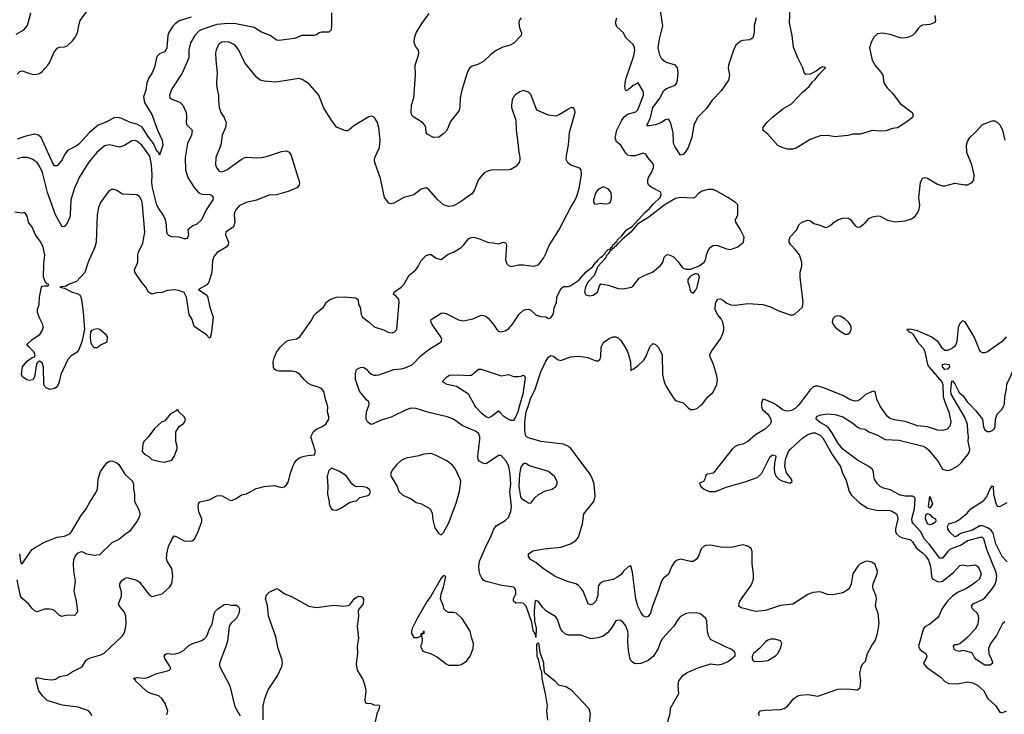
# Model space of a CAD drawing. Header units: inches. Extents: x 2134017 to 2292458, y 756222 to 916513.
# Tile 76 of 256: x 2147690 to 2155586, y 837522 to 843096. Entities that reach past the tile are written whole.
import ezdxf

# ---------------------------------------------------------------- set-up
doc = ezdxf.new("R2010")
doc.units = ezdxf.units.IN
doc.header["$MEASUREMENT"] = 0
for name, color, linetype in [('C1843', 7, 'Continuous'), ('C1844', 7, 'Continuous'), ('C1853', 7, 'Continuous'), ('C1854', 7, 'Continuous')]:
    doc.layers.add(name, color=color, linetype=linetype)

msp = doc.modelspace()

# ---------------------------------------------------------------- linework, layer by layer
at = {"layer": 'C1843', "color": 5, "elevation": 480}
msp.add_lwpolyline([(2148950, 839966), (2148943.6, 839956.4), (2148898, 839930), (2148850, 839875.3), (2148830, 839868.7), (2148770, 839815.3), (2148717.5, 839742.5), (2148686, 839710), (2148678.8, 839690), (2148671.1, 839631.1), (2148691.3, 839610), (2148727.1, 839587.1), (2148750, 839566), (2148814, 839550), (2148850, 839546.8), (2148910, 839562.8), (2148929.2, 839590), (2148953.6, 839653.6), (2148954, 839670), (2148942, 839710), (2148941.2, 839790), (2148969.5, 839830.5), (2149004.7, 839855.3), (2149015.3, 839870), (2149019, 839890), (2149008.7, 839910), (2148966, 839950), (2148962, 839962)], close=True, dxfattribs=at)
at = {"layer": 'C1843', "color": 5}
for points, elevation in [([(2148267.3, 837510), (2148260.9, 837530), (2148241.2, 837550), (2148158.5, 837578.5), (2148030, 837595.8), (2147910, 837633.3), (2147872.4, 837670), (2147844.7, 837710), (2147820.9, 837790), (2147819, 837810), (2147830, 837816.3), (2147844.5, 837815.5), (2147890, 837803.8), (2147950, 837798), (2147976.6, 837803.4), (2148010, 837824.9), (2148070, 837835.5), (2148110, 837862.4), (2148181.6, 837898.4), (2148194.3, 837910), (2148224.2, 837955.8), (2148246.5, 837973.5), (2148340.8, 837999.2), (2148367.2, 838012.8), (2148512.7, 838150), (2148527.7, 838172.3), (2148539.5, 838210), (2148543.7, 838250), (2148540.7, 838310), (2148530, 838342.7), (2148489.8, 838389.8), (2148482.4, 838410), (2148506.9, 838470), (2148505.4, 838505.4), (2148492.7, 838550), (2148493.2, 838570), (2148510, 838596), (2148528.7, 838610), (2148550, 838621), (2148630, 838598.8), (2148650, 838582.8), (2148730, 838478.8), (2148750, 838467.7), (2148831.3, 838488.7), (2148895.2, 838544.8), (2148910, 838571.3), (2148917.7, 838630), (2148911.2, 838691.2), (2148872.7, 838750), (2148867, 838770), (2148869.4, 838810), (2148883.6, 838870), (2148910, 838926), (2148930, 838953.4), (2148950, 838947.7), (2149010, 838914.9), (2149030, 838910.4), (2149070, 838913.4), (2149091.2, 838928.8), (2149121.6, 838990), (2149149.4, 839070), (2149149.4, 839090), (2149127.9, 839147.9), (2149120.7, 839190), (2149122.9, 839210), (2149133.8, 839226.2), (2149210, 839244.4), (2149270, 839275.5), (2149290, 839278), (2149314.2, 839274.2), (2149370, 839242), (2149390, 839239.1), (2149427.3, 839252.7), (2149470, 839282.8), (2149510, 839290.8), (2149586.3, 839333.7), (2149610, 839340.5), (2149650, 839350.6), (2149730, 839357.3), (2149790, 839342), (2149810, 839347.7), (2149830, 839364), (2149847, 839390), (2149859.6, 839450), (2149879.5, 839510), (2149890, 839536), (2149910, 839562.8), (2149930, 839579.1), (2149970, 839594), (2150000, 839597.7)], 460), ([(2147689.6, 838810), (2147696, 838750), (2147699, 838739), (2147710, 838729.3), (2147770, 838819.5), (2147790, 838844.5), (2147810, 838858.4), (2147890, 838904.5), (2147990, 838942.9), (2148048.2, 838951.8), (2148090.8, 838970), (2148108.1, 838991.9), (2148178.4, 839110), (2148223, 839170), (2148255.5, 839230), (2148300.9, 839299.1), (2148313, 839330), (2148319.1, 839410), (2148337.3, 839470), (2148390, 839539), (2148410, 839554), (2148430, 839555.3), (2148470, 839539), (2148486.3, 839526.3), (2148533.2, 839450), (2148593.4, 839393.4), (2148602.7, 839370), (2148602, 839330), (2148612, 839290), (2148612, 839230), (2148644.7, 839164.8), (2148653.7, 839130), (2148649.7, 839110), (2148628.4, 839070), (2148570.8, 838989.2), (2148530, 838962.6), (2148490, 838927.6), (2148430, 838898.3), (2148330, 838803), (2148290, 838797.1), (2148228.6, 838808.6), (2148190, 838824.9), (2148175.5, 838824.5), (2148150, 838814), (2148131.5, 838788.5), (2148120.5, 838759.5), (2148118, 838730), (2148120.4, 838670), (2148134.7, 838590), (2148123.6, 838510), (2148143.7, 838430), (2148153.2, 838350), (2148145.2, 838330), (2148130, 838314.8), (2148070, 838319.1), (2148028.1, 838308.1), (2148010, 838316), (2147973, 838353), (2147950, 838364), (2147930, 838367.3), (2147890, 838366), (2147830, 838344.7), (2147814, 838350), (2147790, 838372), (2147761, 838410), (2147710, 838450.7), (2147695.5, 838470), (2147670, 838602)], 480), ([(2149642, 837478), (2149641.5, 837590), (2149654.6, 837650), (2149681.3, 837718.7), (2149757.7, 837830), (2149792.7, 837907.3), (2149797.2, 837930), (2149796.1, 837956.1), (2149763.5, 838050), (2149743.9, 838143.9), (2149685.7, 838310), (2149676.4, 838396.4), (2149660.9, 838450), (2149670, 838478), (2149690, 838502), (2149751.1, 838531.1), (2149770, 838522), (2149810.6, 838490.6), (2149870, 838468.7), (2150000, 838394.2)], 440), ([(2148870, 837518), (2148878, 837550), (2148856.2, 837610), (2148829.5, 837650), (2148806.6, 837670), (2148750, 837686.1), (2148710, 837705.4), (2148618.7, 837790), (2148617.4, 837797.4), (2148604, 837810), (2148630, 837817), (2148690, 837812), (2148710, 837814.9), (2148790, 837850.3), (2148875.3, 837870), (2148890, 837877.3), (2148902.7, 837890), (2148895.1, 837910), (2148855.1, 837970), (2148849.4, 837990), (2148856.5, 838003.5), (2148870, 838010.4), (2148930, 838004.6), (2148970, 838016.5), (2149004.8, 838035.2), (2149046.3, 838073.7), (2149070, 838088.2), (2149150, 838115.5), (2149170, 838127.7), (2149191.8, 838150), (2149212.2, 838207.8), (2149234.8, 838245.2), (2149250, 838331.3), (2149259.3, 838350), (2149279, 838370), (2149330, 838404), (2149350, 838407.3), (2149390, 838399.3), (2149430, 838398), (2149444.9, 838384.9), (2149452.7, 838370), (2149448.7, 838330), (2149430, 838294.5), (2149383.8, 838250), (2149370.4, 838230), (2149356.1, 838110), (2149341.7, 838058.3), (2149304.6, 837970), (2149293, 837930), (2149293.4, 837910), (2149376.5, 837750), (2149412.2, 837592.2), (2149432.1, 837552.1), (2149459.1, 837510)], 440)]:
    msp.add_lwpolyline(points, dxfattribs=dict(at, elevation=elevation))
at = {"layer": 'C1844', "color": 5}
for points, elevation in [([(2147660.4, 842979.6), (2147724.4, 843015.6), (2147751.3, 843048.7), (2147780.4, 843150)], 440), ([(2147670, 842659.3), (2147690, 842681.3), (2147710, 842685.7), (2147770, 842663.6), (2147803.8, 842656.2), (2147830, 842657.4), (2147850, 842664.2), (2147870, 842679.5), (2147916.3, 842730), (2147929.8, 842750.2), (2147965.1, 842830), (2147990, 842868), (2148010, 842875.5), (2148050, 842877.1), (2148070, 842886), (2148113.8, 842926.2), (2148131.5, 842950), (2148153.6, 842990), (2148163.1, 843050), (2148175.6, 843090), (2148233.7, 843170)], 420), ([(2149064.6, 843115.4), (2148970, 843086.6), (2148936.3, 843063.7), (2148917.1, 843042.9), (2148885.7, 842994.3), (2148877, 842970), (2148869.3, 842870), (2148862.4, 842850), (2148850, 842838.8), (2148810, 842821.7), (2148790, 842800.9), (2148770, 842715.1), (2148751.1, 842668.9), (2148725.3, 842630), (2148710.3, 842590), (2148700.9, 842530), (2148683.2, 842476.8), (2148690.2, 842430), (2148752.9, 842330), (2148794.7, 842210), (2148831.9, 842130), (2148837.1, 842090), (2148810.9, 842009.1), (2148806.3, 842026.3), (2148790, 842041.1), (2148761.8, 842101.8), (2148724.7, 842150), (2148672.2, 842232.2), (2148633.7, 842253.7), (2148570, 842274.2), (2148510, 842303), (2148490, 842309), (2148450, 842310.7), (2148390, 842276.1), (2148318.9, 842250), (2148250, 842190.9), (2148170, 842103.1), (2148150, 842087.4), (2148073.7, 842046.3), (2148050, 842011.8), (2148031.5, 841970), (2147990, 841923.6), (2147970, 841924.2), (2147950, 841955.1), (2147862.3, 842150), (2147841, 842170), (2147810, 842176.7), (2147730, 842158.5), (2147670, 842137.1)], 420), ([(2150000, 842968.5), (2149950, 842969.4), (2149910, 842949.5), (2149890, 842944.5), (2149770, 842929.8), (2149750, 842932.6), (2149699.3, 842970), (2149630, 842996.4), (2149570, 843033.5), (2149423.5, 843063.5), (2149365.5, 843065.5), (2149270, 843057.8), (2149159, 843021), (2149130, 843005.8), (2149094.7, 842970), (2149060.3, 842910), (2149045.5, 842854.5), (2149045.3, 842790), (2149039.5, 842770), (2148992.4, 842667.6), (2148910, 842540.9), (2148890.3, 842490), (2148894.9, 842470), (2148910, 842457.6), (2148973.9, 842433.9), (2148998.7, 842410), (2149025.3, 842350), (2149028.7, 842310), (2149024.2, 842270), (2149030, 842251), (2149072.4, 842210), (2149066.7, 842170), (2149036.7, 842103.3), (2149017.3, 841990), (2149020.2, 841890), (2149037.8, 841830), (2149088.4, 841748.4), (2149126.7, 841706.7), (2149150, 841696.5), (2149213.8, 841693.8), (2149228.2, 841688.2), (2149242.3, 841670), (2149239.7, 841650), (2149186.7, 841570), (2149149.3, 841490.7), (2149110, 841456.2), (2149078.4, 841441.6), (2149037.3, 841410), (2149042.6, 841370), (2149038.7, 841350), (2149030, 841340.5), (2149021.4, 841338.6), (2149010, 841337.3), (2148968.7, 841350), (2148910, 841352.3), (2148890, 841360.4), (2148875.8, 841375.8), (2148869.1, 841390), (2148866, 841450), (2148858.6, 841490), (2148841.5, 841530), (2148802.6, 841582.6), (2148790, 841607.3), (2148754.6, 841745.4), (2148749.9, 841790), (2148752.3, 841850), (2148748.2, 841930), (2148737.2, 841990), (2148729.4, 842010), (2148670, 842089.8), (2148630, 842122), (2148610, 842126.2), (2148590, 842123.1), (2148530, 842086), (2148490, 842072.3), (2148410, 842092.1), (2148370, 842084), (2148307.6, 842030), (2148241.3, 841950), (2148167.2, 841830), (2148130, 841742.7), (2148099.3, 841650), (2148095.4, 841530), (2148091.2, 841510), (2148070, 841463.7), (2148050, 841437.2), (2148030, 841433.2), (2147976.1, 841530), (2147913.2, 841710), (2147872.7, 841870), (2147850, 841920.4), (2147830, 841948.6), (2147790, 841977.3), (2147750.7, 841990.7), (2147710, 841989.8), (2147670, 841979.2)], 440), ([(2150000, 842585.8), (2149990, 842594.3), (2149955.7, 842615.7), (2149930, 842622.6), (2149744.7, 842595.3), (2149650, 842602.4), (2149619, 842610), (2149590, 842635.1), (2149494.3, 842750), (2149448.4, 842850), (2149417.4, 842890), (2149370, 842915.1), (2149330, 842919.2), (2149310, 842914.8), (2149294.3, 842905.7), (2149281.1, 842890), (2149264.6, 842850), (2149261.1, 842830), (2149262.6, 842770), (2149274.9, 842670), (2149268.8, 842590), (2149272.2, 842550), (2149285.5, 842490), (2149284.4, 842450), (2149290.4, 842390), (2149302, 842350), (2149330.2, 842310.2), (2149338.9, 842290), (2149344.6, 842270), (2149344.2, 842250), (2149340.3, 842230), (2149314.6, 842170), (2149302.6, 842090), (2149262.4, 841990), (2149259.5, 841930), (2149270, 841904), (2149290, 841879.5), (2149310, 841874.9), (2149350, 841891.8), (2149465.2, 841974.8), (2149490, 841987.4), (2149510, 841992.9), (2149590, 841987.6), (2149630, 841990.2), (2149670, 841998.3), (2149790, 842037.6), (2149830, 842043), (2149852.3, 842032.3), (2149866.7, 842006.7), (2149932.7, 841790), (2149930, 841768.7), (2149912.5, 841747.5), (2149842.6, 841717.4), (2149750, 841691.1), (2149690, 841688.4), (2149590, 841646.6), (2149506, 841630), (2149450, 841601.6), (2149423.7, 841570), (2149413.7, 841550), (2149410.3, 841530), (2149416.5, 841470), (2149405.7, 841434.3), (2149342, 841390), (2149341.6, 841370), (2149364.2, 841310), (2149361.3, 841290), (2149344.9, 841270), (2149273.5, 841226.5), (2149250, 841199.5), (2149236.7, 841163.3), (2149231.2, 841070), (2149206, 840990), (2149190, 840968.6), (2149124, 840930), (2149183.8, 840890), (2149194.8, 840874.8), (2149215.5, 840790), (2149242, 840710), (2149226.8, 840573.2), (2149218, 840542), (2149210, 840542), (2149187.5, 840567.5), (2149090, 840635.3), (2149072.3, 840690), (2149048.2, 840730), (2149028.3, 840870), (2149010, 840906), (2148963.3, 840923.3), (2148930, 840928.3), (2148876.5, 840923.5), (2148830, 840907), (2148790, 840903.7), (2148750, 840894), (2148722, 840910), (2148701.2, 840950), (2148668.3, 840988.3), (2148614.5, 841070), (2148612, 841090), (2148637.6, 841150), (2148638.5, 841210), (2148643.5, 841230), (2148677.3, 841302.7), (2148693.6, 841390), (2148676.1, 841610), (2148670, 841641.2), (2148650, 841678), (2148630, 841689.4), (2148515.6, 841695.6), (2148470, 841725.2), (2148450, 841733.2), (2148427.5, 841732.5), (2148401.6, 841718.4), (2148339.3, 841630), (2148322, 841590), (2148312, 841530), (2148303.6, 841310), (2148291.7, 841270), (2148238, 841150), (2148212, 841068), (2148144.8, 840995.2), (2148080.4, 840970), (2148062, 840958), (2148012, 840950), (2148050, 840940.5), (2148110, 840908.7), (2148150, 840898.7), (2148170, 840888.2), (2148177, 840877), (2148185.3, 840850), (2148198.6, 840750), (2148208.8, 840610), (2148188, 840512), (2148164.6, 840450), (2148151, 840429), (2148101.8, 840398.2), (2148074.9, 840370), (2148019.6, 840250), (2148006.7, 840190), (2147990.3, 840149.7), (2147970, 840137), (2147930.5, 840129.5), (2147902, 840142), (2147891.9, 840151.9), (2147884.5, 840170), (2147881.6, 840310), (2147870, 840341.2), (2147850, 840357.2), (2147833.7, 840346.3), (2147825.8, 840334.2), (2147807.7, 840230), (2147794.4, 840205.6), (2147770, 840199.5), (2147746.2, 840206.2), (2147713.2, 840230), (2147704.5, 840250), (2147712.7, 840310), (2147750, 840354.8), (2147790, 840386), (2147808.4, 840391.6), (2147813.6, 840406.4), (2147804, 840430), (2147762, 840470), (2147748, 840490), (2147789.3, 840530), (2147851.4, 840568.6), (2147876.2, 840610), (2147878.4, 840630), (2147874.5, 840650), (2147845.1, 840710), (2147831.8, 840750), (2147833.6, 840770), (2147847.4, 840810), (2147849, 840870), (2147865.1, 840950), (2147870, 840957.1), (2147890, 840961.6), (2147919.3, 840960.7), (2147924, 840970), (2147913.9, 840973.9), (2147895.2, 840995.2), (2147879.8, 841030), (2147882.3, 841137.7), (2147890.7, 841210), (2147879.2, 841270), (2147859.7, 841310), (2147818, 841370), (2147791, 841431), (2147759.3, 841470), (2147750, 841518), (2147730, 841548), (2147710, 841544), (2147650, 841552.3)], 460), ([(2150000, 840180.5), (2149970, 840207.6), (2149936.9, 840250), (2149910, 840266.9), (2149870, 840274.8), (2149770, 840274.7), (2149742.6, 840282.6), (2149731.5, 840291.5), (2149726.2, 840306.2), (2149722.6, 840350), (2149730, 840382.8), (2149750, 840427.7), (2149782, 840470), (2149830, 840516.4), (2149850, 840524.9), (2149910, 840534.4), (2149937, 840550), (2150000, 840641.4)], 460)]:
    msp.add_lwpolyline(points, dxfattribs=dict(at, elevation=elevation))
at = {"layer": 'C1844', "color": 5, "elevation": 460}
msp.add_lwpolyline([(2148290, 840464), (2148270, 840482), (2148261.2, 840510), (2148257.2, 840550), (2148261.2, 840590), (2148270, 840604.7), (2148286.8, 840613.2), (2148310, 840617.3), (2148332.8, 840612.8), (2148374.4, 840574.4), (2148391.3, 840550), (2148390, 840508), (2148336.9, 840483.1), (2148310, 840464)], close=True, dxfattribs=at)
at = {"layer": 'C1853', "color": 5}
for points, elevation in [([(2150000, 839597.7), (2150055.3, 839604.7), (2150062, 839630), (2150025.2, 839750), (2150047.3, 839792.7), (2150069.6, 839810.4), (2150111.4, 839828.6), (2150144, 839850), (2150169, 839890), (2150169.2, 839910), (2150159.5, 839950), (2150162.2, 839990), (2150158.9, 840000)], 460), ([(2152866.7, 837393.3), (2152906, 837530), (2152909.4, 837570.6), (2152977.2, 837690), (2152969.4, 837750), (2152977.2, 837790), (2153007.5, 837832.5), (2153042.7, 837857.3), (2153130, 837895.5), (2153230, 837928), (2153290, 837920.4), (2153330, 837926.4), (2153374, 837950), (2153428.4, 837991.6), (2153428.7, 838010), (2153423.1, 838023.1), (2153402, 838042), (2153350, 838062.7), (2153230, 838124), (2153213.6, 838153.6), (2153204.8, 838184.8), (2153199.3, 838270), (2153192.7, 838290), (2153150, 838329.2), (2153115.5, 838335.5), (2153050, 838335.1), (2153030, 838329.3), (2152990, 838306.6), (2152970, 838286), (2152937.1, 838230), (2152846, 838130), (2152830, 838103.7), (2152810.1, 838049.9), (2152771.6, 837988.4), (2152730, 837954), (2152670, 837929.7), (2152630, 837928.5), (2152614, 837934), (2152593.3, 837950), (2152584.8, 837964.8), (2152571.3, 838031.3), (2152565.7, 838110), (2152569.8, 838169.8), (2152566.5, 838186.5), (2152550, 838231.8), (2152530, 838258.4), (2152510, 838274), (2152490, 838278.4), (2152470, 838272), (2152432.9, 838210), (2152404.5, 838175.5), (2152369.4, 838150.6), (2152330, 838134.8), (2152270, 838128.5), (2152190, 838157.3), (2152090, 838157.7), (2152066.6, 838166.6), (2152040.4, 838190), (2152027.6, 838210), (2152002.2, 838282.3), (2151990, 838303.7), (2151910, 838351.8), (2151881.5, 838381.5), (2151850, 838426.6), (2151830, 838436), (2151824.9, 838430), (2151817.4, 838390), (2151815.3, 838344.7), (2151817.7, 838270), (2151832.6, 838212.6), (2151830, 838139), (2151825.8, 838165.8), (2151818.7, 838178.7), (2151810, 838183), (2151798.3, 838258.3), (2151751.4, 838391.4), (2151730, 838411.1), (2151710, 838416), (2151670, 838415.1), (2151649.8, 838429.8), (2151649.7, 838450.3), (2151669.6, 838490), (2151669.7, 838510), (2151663, 838530), (2151650, 838542), (2151555.6, 838555.6), (2151430, 838589.2), (2151410, 838599.6), (2151395.5, 838615.5), (2151382.2, 838642.2), (2151374.2, 838674.2), (2151372.1, 838710), (2151378.3, 838750), (2151435.6, 838884.4), (2151463.5, 838936.5), (2151491.6, 839008.4), (2151510, 839033.7), (2151582, 839078), (2151610, 839100.7), (2151629.9, 839150.1), (2151633.1, 839190), (2151620.4, 839310), (2151627.4, 839370), (2151623.8, 839450), (2151613, 839513), (2151590, 839553), (2151550, 839599.3), (2151530, 839598.4), (2151430, 839531.5), (2151410, 839533.6), (2151374.7, 839554.7), (2151367.3, 839567.3), (2151364.9, 839590), (2151380.1, 839730), (2151380.7, 839750), (2151372.9, 839772.9), (2151350, 839790.5), (2151239.6, 839839.6), (2151168, 839890), (2151118, 839910), (2150970, 839944), (2150870, 839977.3), (2150830, 839979.8), (2150790, 839965.8), (2150670, 839905.3), (2150595.8, 839884.2), (2150510, 839847.8), (2150502, 839850), (2150479.3, 839870), (2150469.6, 839890), (2150467.6, 839910), (2150472.3, 839950), (2150489.7, 840000)], 440), ([(2151698.8, 840000), (2151684.3, 839950), (2151670, 839912.1), (2151650, 839880.5), (2151630, 839878.9), (2151595.6, 839895.6), (2151571.3, 839911.3), (2151544.2, 839944.2), (2151530, 839954), (2151470, 839909.7), (2151450, 839902.4), (2151430, 839909.6), (2151400.9, 839930), (2151347.2, 839987.2), (2151340.1, 840000)], 420), ([(2153623.6, 837510), (2153615.1, 837530), (2153628.7, 837550), (2153664.1, 837555.9), (2153790, 837561.6), (2153820.9, 837570), (2153849.6, 837590), (2153899.3, 837650), (2153930, 837670.5), (2153950, 837677.1), (2154010, 837681.6), (2154090, 837668), (2154250, 837724.9), (2154330, 837728), (2154402, 837718), (2154410, 837718.8), (2154430, 837738), (2154435.6, 837790), (2154427.3, 837850), (2154438, 837902), (2154450, 837926), (2154472.7, 837950), (2154488, 838010), (2154524.2, 838075.8), (2154550, 838111), (2154569.6, 838170), (2154583.1, 838250), (2154575.1, 838330), (2154553.7, 838390), (2154561.3, 838450), (2154559.7, 838470), (2154534.7, 838530), (2154531.3, 838550), (2154534.7, 838570), (2154567.3, 838650), (2154569.5, 838670), (2154550, 838725.2), (2154523.3, 838743.3), (2154490, 838751.1), (2154470, 838749.6), (2154430.7, 838730), (2154410.7, 838710), (2154370.8, 838650), (2154357.3, 838570), (2154342.8, 838530), (2154290, 838497), (2154210, 838480.5), (2154170, 838484.7), (2154110, 838505.1), (2154050, 838499.8), (2154010, 838483.5), (2153890, 838405.7), (2153790, 838394.2), (2153670, 838355), (2153590, 838346), (2153476.6, 838376.6), (2153458, 838390), (2153457.5, 838397.5), (2153465.1, 838430), (2153549.7, 838550), (2153561.7, 838570), (2153573.9, 838606.1), (2153574.5, 838650), (2153563.1, 838730), (2153565.1, 838825.1), (2153558, 838850), (2153530, 838872), (2153490, 838880.9), (2153410, 838863.6), (2153350, 838861.6), (2153310, 838864.7), (2153230, 838880.5), (2153190, 838876.9), (2153170, 838867.3), (2153154.4, 838850), (2153134.6, 838790), (2153121.3, 838770), (2153104.4, 838755.6), (2153090, 838749.7), (2153070, 838749.8), (2152990, 838766.4), (2152961.8, 838758.1), (2152939.2, 838740.8), (2152919.6, 838710), (2152893.2, 838646.8), (2152850, 838612.6), (2152835.8, 838590), (2152810.2, 838510), (2152763.6, 838390), (2152750, 838333.2), (2152730, 838307.6), (2152710, 838301.6), (2152690, 838313.6), (2152670, 838342.4), (2152646.4, 838390), (2152631.9, 838450), (2152603.7, 838663.7), (2152590, 838712.7), (2152570, 838707), (2152532.4, 838670), (2152514.6, 838645.4), (2152480, 838620), (2152450, 838604.8), (2152370, 838588.3), (2152344.7, 838575.3), (2152330.3, 838550), (2152325.3, 838474.8), (2152310.3, 838430), (2152290, 838409.4), (2152270, 838400.9), (2152250, 838409.2), (2152207.9, 838510), (2152195.3, 838530), (2152170, 838555.3), (2152150, 838568.5), (2152090, 838585.1), (2151990, 838624.7), (2151890, 838689.7), (2151830, 838740.5), (2151785.3, 838765.3), (2151770, 838789), (2151769.8, 838810.2), (2151805.8, 838834.2), (2151895.3, 838850), (2152030, 838862.7), (2152107.6, 838890), (2152150, 838916.9), (2152170, 838943.1), (2152179.8, 838970), (2152202.5, 839050), (2152213.7, 839130), (2152294, 839230), (2152304, 839270), (2152296.4, 839370), (2152284.2, 839410), (2152264.8, 839450), (2152110, 839655.2), (2152090, 839670.6), (2152050, 839690.5), (2151870, 839711.4), (2151770, 839741.3), (2151752.1, 839752.1), (2151745.4, 839765.4), (2151740.5, 839800.5), (2151740.3, 839870), (2151752.5, 839950), (2151769.5, 840000)], 420), ([(2153031, 840000), (2153050, 839980.5), (2153070, 839968.4), (2153090, 839968), (2153122.6, 839977.4), (2153149.5, 840000)], 420), ([(2153639.4, 840000), (2153639.2, 839990), (2153648.2, 839968.2), (2153690, 839931.4), (2153703.7, 839910), (2153713.2, 839890), (2153715.3, 839870), (2153708, 839850), (2153670, 839814), (2153590, 839764.9), (2153529.6, 839710), (2153490, 839690.3), (2153450, 839682), (2153428.8, 839671.2), (2153403.7, 839650), (2153250, 839456), (2153206, 839450), (2153196.4, 839443.6), (2153188.9, 839431.1), (2153185.2, 839410), (2153173.2, 839390), (2153142, 839378), (2153152.7, 839350), (2153179.5, 839330), (2153219, 839310), (2153271.3, 839310), (2153356.1, 839343.9), (2153517.1, 839390), (2153610, 839426), (2153642.3, 839457.7), (2153709.3, 839590), (2153730, 839605.1), (2153750, 839599.6), (2153753.7, 839590), (2153742.9, 839537.1), (2153739.8, 839490), (2153743.3, 839463.3), (2153757.6, 839430), (2153779.1, 839410), (2153810, 839393.7), (2153870, 839376.4), (2153883.6, 839390), (2153878.6, 839410), (2153839.8, 839459.8), (2153825.1, 839510), (2153831.9, 839570), (2153856.1, 839630), (2153872.4, 839650), (2153970, 839740.7), (2154010, 839768.6), (2154050, 839782.1), (2154070, 839781.6), (2154110, 839763.1), (2154130, 839739.8), (2154206.4, 839606.4), (2154272.1, 839510), (2154284.8, 839464.8), (2154318.6, 839398.6), (2154341.7, 839310), (2154360, 839280), (2154420.9, 839220.9), (2154490, 839175.7), (2154561.6, 839161.6), (2154670, 839156.5), (2154690.6, 839150.6), (2154720.4, 839130), (2154730.6, 839110.6), (2154733, 839090), (2154712.8, 839010), (2154713.3, 838990), (2154722.3, 838970), (2154746.3, 838950), (2154770, 838938.2), (2154830, 838924.8), (2154850, 838906.2), (2154879.1, 838859.1), (2154930, 838817.7), (2154956.3, 838790), (2154978.2, 838758.2), (2154990, 838728), (2154997.9, 838690), (2155001.5, 838630), (2155010, 838608.7), (2155050, 838589), (2155070, 838586.6), (2155090, 838591.4), (2155179.7, 838660.4), (2155230, 838716.3), (2155250, 838722), (2155290, 838714.5), (2155350, 838721.7), (2155370, 838711.2), (2155385.1, 838690), (2155401.1, 838650), (2155386.4, 838610), (2155357.9, 838582.1), (2155313, 838550), (2155273.3, 838526.7), (2155210, 838499.7), (2155171.1, 838470), (2155129.8, 838430.2), (2155088.1, 838371.9), (2155063.9, 838316.1), (2155050, 838295.5), (2154990, 838247), (2154950, 838223.7), (2154937.4, 838210), (2154897.3, 838070), (2154910, 838039.8), (2154956.3, 838010), (2154965.1, 837990), (2154959.8, 837970), (2154945.7, 837950), (2154938.7, 837930), (2154961.4, 837901.4), (2155078.9, 837818.9), (2155110, 837786), (2155139, 837770), (2155210, 837766), (2155290, 837782.4), (2155330, 837775.1), (2155370, 837756.1), (2155422.6, 837710), (2155453.1, 837650), (2155518.5, 837590), (2155550, 837538.7), (2155570, 837533.7), (2155602.6, 837550)], 380), ([(2153932.2, 840000), (2153910, 839977.2), (2153879.5, 839960.4), (2153850, 839955), (2153830, 839957.6), (2153810, 839966.7), (2153761, 840000)], 380), ([(2155590, 838264.5), (2155570, 838246.9), (2155523.9, 838156.1), (2155476.5, 838090), (2155459.3, 838050), (2155461.4, 838010), (2155488.9, 837950), (2155490.3, 837930), (2155470, 837915.8), (2155430, 837917.8), (2155361.2, 837961.2), (2155343.1, 837983.1), (2155329.7, 838010), (2155318.1, 838018.1), (2155267, 838033), (2155246.4, 838033.6), (2155230, 838027.4), (2155195.6, 838035.6), (2155183.8, 838043.8), (2155177.6, 838070), (2155190, 838082.4), (2155210, 838081.3), (2155230, 838090.3), (2155290, 838141.8), (2155358.3, 838210), (2155376.9, 838250), (2155382.3, 838290), (2155379.5, 838310), (2155370.3, 838330.3), (2155329.8, 838370), (2155323.5, 838390), (2155336.4, 838410), (2155410, 838443.2), (2155430, 838458), (2155490, 838530.2), (2155510, 838562.6), (2155520.3, 838590), (2155525.6, 838630), (2155520.5, 838660.5), (2155445.3, 838845.3), (2155423.1, 838930), (2155410, 838942.4), (2155390, 838941.6), (2155290, 838913.5), (2155239.7, 838880.3), (2155152.9, 838847.1), (2155132.7, 838830), (2155090, 838776.5), (2155070, 838775.3), (2154985.2, 838885.2), (2154946.8, 838926.8), (2154913.3, 838990), (2154856.7, 839050), (2154846.8, 839066.8), (2154843.8, 839090), (2154865.3, 839170), (2154870.7, 839250), (2154864.6, 839264.6), (2154850, 839274), (2154790, 839273.9), (2154750, 839281.1), (2154670, 839322.3), (2154617, 839337), (2154589.8, 839349.8), (2154570, 839372), (2154546.3, 839410), (2154539.7, 839430), (2154537.6, 839470), (2154526.6, 839490), (2154500.9, 839510), (2154410, 839561.4), (2154290, 839651.1), (2154250, 839701.1), (2154203.9, 839783.9), (2154178.8, 839818.8), (2154158.1, 839838.1), (2154110, 839865), (2154077.6, 839890), (2154079.7, 839910), (2154084.9, 839915.1), (2154113.6, 839926.4), (2154170, 839933.4), (2154228.4, 839928.4), (2154290, 839910.1), (2154370, 839859), (2154410, 839826), (2154430, 839815.8), (2154469.3, 839809.3), (2154499.3, 839790), (2154570, 839763.1), (2154630, 839727.8), (2154742, 839722), (2154934.9, 839674.9), (2154960.5, 839660.5), (2154981.2, 839641.2), (2155054.9, 839550), (2155090, 839490.5), (2155130, 839478.7), (2155150, 839481.1), (2155210, 839513.4), (2155239.2, 839540.8), (2155293.6, 839606.4), (2155306.8, 839630), (2155310.6, 839650), (2155295.6, 839710), (2155298.9, 839750), (2155292.5, 839790), (2155290.7, 839850.7), (2155266, 839910), (2155213.5, 840000)], 360), ([(2155120.8, 840000), (2155142.5, 839950), (2155156.8, 839870), (2155150, 839833.4), (2155128.7, 839811.3), (2155090, 839799.6), (2155050, 839801.1), (2154970, 839827.9), (2154890, 839837.1), (2154790, 839872.2), (2154704.7, 839884.7), (2154670, 839894.9), (2154650, 839912.4), (2154590, 839995.8), (2154588, 840000)], 380), ([(2155317.5, 840000), (2155358.5, 839958.5), (2155411.2, 839891.2), (2155419.2, 839830), (2155430, 839805.8), (2155450, 839792.3), (2155470, 839792.4), (2155490, 839800.8), (2155503, 839810), (2155512.4, 839830), (2155516, 839890), (2155528.9, 839931.1), (2155569.7, 839970.3), (2155582.1, 840000)], 360), ([(2155610, 838745.9), (2155570, 838788.2), (2155517.1, 838890), (2155496.1, 838976.1), (2155479.5, 838999.5), (2155457, 839017), (2155414.3, 839034.3), (2155390, 839033.9), (2155330, 839000.5), (2155243.5, 838976.5), (2155217.3, 838962.7), (2155210, 838953.6), (2155190, 838947.3), (2155150, 838983.6), (2155133.8, 839010), (2155130.9, 839030), (2155141.1, 839050), (2155194.2, 839065.8), (2155220, 839080), (2155286.1, 839133.9), (2155317, 839170), (2155420.8, 839239.2), (2155446.3, 839270), (2155470, 839326), (2155490, 839355.5), (2155497.3, 839350), (2155500.3, 839290), (2155517.8, 839217.8), (2155530, 839193), (2155550, 839190.4), (2155610, 839220.7)], 340), ([(2150000, 838394.2), (2150007.3, 838390), (2150070, 838380.2), (2150210, 838398.3), (2150290, 838388.8), (2150325.3, 838394.7), (2150338.2, 838401.8), (2150373.3, 838450), (2150390, 838463.5), (2150410.2, 838470.2), (2150430, 838466.5), (2150439.4, 838459.4), (2150446.9, 838446.9), (2150443.2, 838410), (2150413, 838370), (2150405.5, 838350), (2150407.2, 838310), (2150397.4, 838230), (2150406.5, 838130), (2150397.4, 838070), (2150398, 838010), (2150388.2, 837928.2), (2150397.3, 837877.3), (2150440.5, 837800.5), (2150461.7, 837741.7), (2150465.3, 837710), (2150457.6, 837637.6), (2150460.6, 837620.6), (2150470, 837610.6), (2150508.2, 837608.2), (2150530, 837599.1), (2150570, 837594.8), (2150574.8, 837590), (2150572.7, 837570), (2150554.6, 837525.4), (2150536.9, 837450)], 440), ([(2151924.9, 837475.1), (2151917.5, 837550), (2151923.7, 837590), (2151907.5, 837687.5), (2151879.9, 837810), (2151878.5, 837858.5), (2151874.5, 837874.5), (2151870, 837876), (2151854.4, 837954.4), (2151839.8, 837990), (2151837, 838070), (2151838, 838082), (2151846, 838094), (2151850, 838094.8), (2151862.2, 838022.2), (2151890, 837934.8), (2151893.2, 837873.2), (2151899, 837859), (2151981.6, 837790), (2152010, 837758), (2152070, 837746.8), (2152110, 837722), (2152255.5, 837570), (2152264.4, 837530), (2152244.7, 837310)], 440)]:
    msp.add_lwpolyline(points, dxfattribs=dict(at, elevation=elevation))
for points, elevation in [([(2150990, 839614), (2150930.5, 839609.5), (2150890, 839596), (2150790, 839578), (2150770, 839569.4), (2150750, 839558), (2150713.5, 839526.5), (2150678, 839482), (2150663.8, 839450), (2150668, 839430), (2150716, 839350), (2150731.1, 839311.1), (2150761.4, 839281.4), (2150830, 839250.8), (2150870, 839221), (2150912, 839210), (2150982, 839170), (2150996.9, 839136.9), (2151002, 839082), (2151019.8, 839019.8), (2151050, 838972), (2151070, 838962), (2151090, 838981), (2151130, 839054), (2151190, 839216.4), (2151215.9, 839310), (2151226.6, 839390), (2151221.6, 839410), (2151184.5, 839490), (2151161.7, 839521.7), (2151116.1, 839556.1), (2151030, 839599.5)], 460), ([(2151730, 839535.8), (2151710, 839504.5), (2151697.2, 839450), (2151693.1, 839353.1), (2151706.8, 839266.8), (2151713, 839253), (2151770, 839218.8), (2151790, 839216), (2151820.1, 839259.9), (2151850, 839285.5), (2151905.7, 839314.3), (2151961.2, 839330), (2151989.3, 839350), (2151999.5, 839370), (2151999.5, 839390), (2151979.3, 839430), (2151930, 839469.3), (2151777.4, 839517.4), (2151750, 839534.7)], 440), ([(2150190, 839498), (2150167.1, 839472.9), (2150154.8, 839430), (2150160.7, 839350), (2150158.8, 839290), (2150170.7, 839230.7), (2150170.8, 839210), (2150178.8, 839190), (2150190, 839171.3), (2150203.5, 839163.5), (2150230, 839161), (2150270, 839178), (2150330, 839218), (2150370, 839232), (2150390, 839234), (2150418, 839262), (2150481.2, 839278.8), (2150496, 839290), (2150503.7, 839310), (2150492.7, 839330), (2150470, 839342), (2150430.9, 839349.1), (2150390, 839348.7), (2150370, 839359), (2150352.3, 839372.3), (2150313.2, 839430), (2150290, 839449.2), (2150250, 839472.3)], 460), ([(2154990, 839175.3), (2154981.2, 839181.2), (2154979, 839190), (2154990, 839271.3), (2155010.3, 839210)], 340), ([(2154990, 839044), (2154969.4, 839050), (2154954, 839090), (2154958, 839122), (2154970, 839134), (2154990, 839126), (2155006, 839106), (2155034, 839090), (2155035.8, 839070), (2155030, 839060.9), (2155010, 839048.7)], 340), ([(2151090, 838635.3), (2151070, 838615.3), (2150987.7, 838470), (2150958, 838430), (2150877.1, 838290), (2150837.3, 838210), (2150830.8, 838190), (2150831, 838170), (2150850, 838138), (2150882, 838138), (2150908.4, 838151.6), (2150910, 838172), (2150926, 838174), (2150930, 838192), (2150930, 838168), (2150914, 838166), (2150912, 838150), (2150918, 838130), (2150916, 838090), (2150904.7, 838070), (2150922, 838030), (2150990, 838007.3), (2151041.6, 837981.6), (2151110, 837926.8), (2151130, 837918), (2151210, 837917.3), (2151230, 837922), (2151272.7, 837950), (2151303.7, 837990), (2151326.6, 838050), (2151329.4, 838090), (2151315.6, 838130), (2151303.7, 838190), (2151238, 838290), (2151190, 838332.7), (2151170, 838339.3), (2151130, 838339.5), (2151109.2, 838350), (2151092.7, 838370), (2151089.2, 838390), (2151063.7, 838450), (2151069.4, 838490), (2151090, 838542), (2151107.3, 838627.3)], 460), ([(2153746.3, 838126.3), (2153710, 838124.5), (2153690, 838116.2), (2153670, 838103.7), (2153626.7, 838053.3), (2153576, 838010), (2153562.8, 837990), (2153564, 837970), (2153570, 837958), (2153585.8, 837945.8), (2153650, 837948), (2153690, 837953.4), (2153750, 837990.8), (2153769.2, 838010), (2153792.3, 838050), (2153797.2, 838070), (2153801.2, 838090), (2153790, 838113.2)], 440)]:
    msp.add_lwpolyline(points, close=True, dxfattribs=dict(at, elevation=elevation))
at = {"layer": 'C1854', "color": 5}
for points, elevation in [([(2150190.3, 843150), (2150191.7, 843050), (2150186.6, 843013.4), (2150170, 842995.1), (2150110, 842995.4), (2150091, 842990), (2150070, 842974), (2150050, 842967.6), (2150000, 842968.5)], 440), ([(2151711.3, 843110), (2151694.6, 843090), (2151691.5, 843070), (2151697.6, 843030), (2151714.9, 842990), (2151712.2, 842970), (2151651.5, 842908.5), (2151622.8, 842890), (2151564.8, 842875.2), (2151510.2, 842849.8), (2151465.2, 842814.8), (2151410, 842760.7), (2151370, 842739.5), (2151317.7, 842722.3), (2151295.6, 842704.4), (2151277.6, 842670), (2151235.3, 842530), (2151223.1, 842470), (2151220.4, 842399.6), (2151213.8, 842366.2), (2151142.8, 842277.2), (2151126.4, 842230), (2151110, 842200.9), (2151090, 842179.3), (2151050, 842153.2), (2151008, 842150), (2150958, 842178), (2150949.5, 842189.5), (2150946, 842230), (2150939.3, 842250), (2150921.2, 842270), (2150850, 842314), (2150835.6, 842330), (2150828.2, 842350), (2150831.5, 842410), (2150851.9, 842470), (2150863.7, 842650), (2150860.7, 842730), (2150888.3, 842810), (2150891.2, 842830), (2150887.6, 842850), (2150863, 842883), (2150852.2, 842910), (2150856.5, 842950), (2150870.8, 842990), (2150915.4, 843064.6), (2150973.7, 843146.3)], 440), ([(2153597, 843110), (2153580.9, 843050), (2153579.7, 842990), (2153568.5, 842951.5), (2153546.2, 842933.8), (2153490, 842929.8), (2153470, 842923.1), (2153434, 842890), (2153414.9, 842850), (2153373.8, 842730), (2153372.4, 842710), (2153381.4, 842650), (2153373.2, 842610), (2153314.5, 842525.5), (2153243.2, 842450), (2153198.1, 842381.9), (2153124.5, 842310), (2153096.8, 842250), (2153079.3, 842150), (2153051.1, 842070), (2153030, 842035.6), (2153010, 842014.5), (2152990, 842009.2), (2152948.2, 842070), (2152937, 842097), (2152932.4, 842112.4), (2152929.8, 842190), (2152910, 842273.2), (2152894.5, 842294.5), (2152890, 842297.6), (2152870, 842292.8), (2152831.5, 842268.5), (2152790, 842250.8), (2152743.1, 842243.1), (2152724.2, 842244.2), (2152716, 842250), (2152723.5, 842256.5), (2152748.3, 842311.7), (2152768.7, 842391.3), (2152825.2, 842470), (2152853.8, 842526.2), (2152875.9, 842544.1), (2152947.6, 842570), (2152957.5, 842582.5), (2152966.4, 842610), (2152969.8, 842670), (2152964.4, 842710), (2152949.8, 842729.8), (2152870, 842754.9), (2152839.8, 842779.8), (2152822.8, 842810), (2152811.3, 842870), (2152820, 842940), (2152847.3, 843047.3), (2152828.6, 843168.6)], 420), ([(2155028.8, 843130), (2155035.5, 843090), (2155027.9, 843072.1), (2154990, 843057), (2154930, 843052), (2154915.1, 843044.9), (2154894, 843026), (2154870, 842989.5), (2154850.5, 842970), (2154810, 842954), (2154771.6, 842948.4), (2154750, 842951.2), (2154670, 842976), (2154610, 842987.1), (2154570, 842981.6), (2154541.1, 842958.9), (2154519.7, 842920.3), (2154505.2, 842870), (2154527, 842770), (2154550, 842728), (2154595.3, 842675.3), (2154610.7, 842650), (2154620.5, 842590), (2154645.5, 842550), (2154690, 842506), (2154750, 842423.8), (2154847.3, 842350), (2154856.3, 842330), (2154850.6, 842310), (2154805.1, 842274.9), (2154730, 842227.6), (2154690, 842221.6), (2154635.6, 842204.4), (2154590, 842201.6), (2154530, 842205.6), (2154430, 842176.2), (2154370, 842178.4), (2154330, 842166), (2154250, 842158), (2154230, 842156.9), (2154167.7, 842167.7), (2154110, 842163), (2154030, 842133.6), (2153916.2, 842063.8), (2153890, 842056.2), (2153850, 842057), (2153810, 842067), (2153770, 842087.3), (2153690, 842176), (2153650, 842209), (2153652, 842230), (2153682.2, 842270), (2153726.6, 842313.4), (2153810, 842379.3), (2153880.4, 842419.6), (2153970, 842516.9), (2154019.9, 842560.1), (2154044.8, 842595.2), (2154070, 842614.9), (2154102.6, 842657.4), (2154153.3, 842710), (2154153.2, 842713.2), (2154130, 842717), (2154112.2, 842710), (2154077.4, 842682.6), (2154030, 842658.3), (2153994.8, 842654.8), (2153983.3, 842663.3), (2153969.4, 842710), (2153930, 842789), (2153894.3, 842874.3), (2153883.5, 842970), (2153864.2, 843070), (2153869.5, 843189.5)], 420), ([(2150489.7, 840000), (2150493.2, 840010), (2150489.3, 840029.3), (2150470, 840045.2), (2150414.5, 840114.5), (2150383.1, 840210), (2150383.3, 840256.7), (2150392.3, 840287.7), (2150410, 840300.7), (2150430, 840308), (2150450, 840303.8), (2150470, 840293), (2150488, 840270), (2150511.2, 840251.2), (2150530, 840244.4), (2150550, 840243.6), (2150570, 840245.5), (2150689.2, 840290), (2150750, 840293.1), (2150790, 840305), (2150839.3, 840330), (2150910, 840400.2), (2150970, 840448.5), (2151069.8, 840510.2), (2151076, 840530), (2151067.9, 840550), (2150996.9, 840650), (2150986.9, 840673.1), (2150990, 840690.4), (2151070, 840741.6), (2151090, 840743.8), (2151110, 840738), (2151208.2, 840688.2), (2151250, 840679.5), (2151325.1, 840694.9), (2151390, 840723.8), (2151410, 840722.4), (2151430, 840714.4), (2151450, 840698.4), (2151491, 840651), (2151517.6, 840610), (2151530, 840597.6), (2151550, 840592), (2151582, 840598), (2151610, 840614.4), (2151645.4, 840654.6), (2151691.8, 840730), (2151730, 840763.8), (2151750, 840770.4), (2151770, 840772.4), (2151790, 840765.5), (2151830, 840727.3), (2151870, 840714), (2151910, 840710.7), (2151930, 840699.1), (2151950, 840704.9), (2151970, 840736), (2151977.1, 840782.9), (2151993.6, 840826.4), (2151996.8, 840870), (2152030, 840936.4), (2152050, 840954.9), (2152090, 840956.3), (2152110, 840962.4), (2152174.1, 841005.9), (2152230.9, 841070), (2152285.6, 841114.4), (2152310, 841150.1), (2152322.3, 841157.7), (2152328.5, 841170), (2152350, 841190.2), (2152362.9, 841197.1), (2152382.2, 841217.7), (2152390, 841234.3), (2152410, 841252.1), (2152424.4, 841255.6), (2152430, 841266.8), (2152435.3, 841264.7), (2152433.2, 841270), (2152444, 841276), (2152447.7, 841290), (2152462.5, 841297.5), (2152468.7, 841310), (2152480.8, 841319.2), (2152484.4, 841330), (2152519.5, 841360.5), (2152556, 841410), (2152602.6, 841437.4), (2152702.5, 841550), (2152740.5, 841579.5), (2152770, 841616.2), (2152827.1, 841670), (2152835.2, 841690), (2152831.2, 841711.2), (2152752.8, 841752.8), (2152733.5, 841770), (2152727.7, 841787.7), (2152727.3, 841810), (2152732.8, 841830), (2152757.6, 841870), (2152773.1, 841910), (2152772.4, 841930), (2152762, 841950), (2152726.3, 841990), (2152710, 842016), (2152700.7, 842020.7), (2152690, 842023.6), (2152624.6, 842004.6), (2152590, 842004.4), (2152567.3, 842010), (2152550, 842024.2), (2152510, 842089.6), (2152476.9, 842116.9), (2152466.5, 842146.5), (2152479, 842210), (2152515.8, 842284.2), (2152540.9, 842319.1), (2152563.3, 842336.7), (2152630, 842356.5), (2152648.1, 842371.9), (2152691.6, 842490), (2152691.7, 842510), (2152685.1, 842530), (2152650, 842589.4), (2152610, 842567.6), (2152570, 842532.3), (2152550, 842526), (2152547.3, 842530), (2152542.9, 842562.9), (2152550, 842619.1), (2152614.6, 842805.4), (2152622.5, 842850), (2152621.3, 842870), (2152610, 842896.4), (2152551.5, 842950), (2152531.8, 842990), (2152479.2, 843039.2), (2152467.9, 843070), (2152478.2, 843110)], 440), ([(2150000, 840641.4), (2150032.1, 840687.9), (2150050, 840722), (2150070, 840744.9), (2150125.2, 840790), (2150149.3, 840830), (2150176, 840850), (2150230, 840868.9), (2150292.9, 840872.9), (2150383.8, 840863.8), (2150396.7, 840856.7), (2150404.9, 840844.9), (2150408.2, 840810), (2150420.7, 840790), (2150428.2, 840730), (2150439.1, 840710), (2150493.4, 840670), (2150532.1, 840632.1), (2150608.6, 840608.6), (2150650, 840584.9), (2150677, 840583), (2150695.3, 840590), (2150713.2, 840610), (2150733.7, 840830), (2150729.7, 840850), (2150722, 840862), (2150710, 840876.2), (2150689, 840890), (2150692.3, 840910), (2150749.5, 840950), (2150769.4, 840970), (2150813.9, 841046.1), (2150866.6, 841090), (2150885.1, 841114.9), (2150910, 841162.8), (2150950, 841202.8), (2150970, 841210.8), (2150990, 841211), (2151030, 841182.8), (2151070, 841171), (2151124.9, 841215.1), (2151170, 841230.4), (2151230, 841268.2), (2151251.9, 841288.1), (2151290, 841338), (2151310, 841348), (2151330, 841350.5), (2151370, 841340.4), (2151450, 841307.3), (2151490, 841306), (2151530, 841296), (2151570, 841310.8), (2151586, 841306), (2151594.8, 841290), (2151584.9, 841170), (2151596.8, 841136.8), (2151610, 841122.8), (2151634.8, 841114.8), (2151690, 841128.4), (2151730, 841128.8), (2151810, 841118.4), (2151850, 841128), (2151890, 841183), (2151910, 841220.7), (2151934.9, 841285.1), (2152013.2, 841406.8), (2152110, 841590.5), (2152140.4, 841639.6), (2152159.1, 841680.9), (2152177.7, 841742.3), (2152195.8, 841850), (2152193, 841890), (2152183.3, 841903.3), (2152110, 841928.3), (2152086.4, 841946.4), (2152073.7, 841973.7), (2152073.8, 842006.2), (2152092.1, 842090), (2152099.1, 842190), (2152144, 842350), (2152142, 842370), (2152130, 842388), (2152110, 842388), (2152090, 842379), (2152010, 842329.3), (2151990, 842322.7), (2151929.5, 842329.5), (2151838, 842370), (2151790, 842495.3), (2151770, 842513.2), (2151730, 842528.7), (2151702, 842518), (2151670, 842495.3), (2151648.1, 842471.9), (2151638.8, 842450), (2151634.8, 842410), (2151634.8, 842390), (2151668.4, 842288.4), (2151670.5, 842210), (2151688.7, 842088.7), (2151690.3, 842050), (2151702, 841990), (2151702, 841970), (2151695.8, 841950), (2151670, 841918.4), (2151630, 841894), (2151612, 841890), (2151471.7, 841888.3), (2151450, 841883.6), (2151414, 841866), (2151370, 841813.2), (2151334.1, 841725.9), (2151318.6, 841701.5), (2151230, 841636), (2151170, 841600.9), (2151130, 841598), (2151090, 841609.4), (2151043.7, 841650), (2150970, 841733.2), (2150950, 841746), (2150910, 841736), (2150850, 841689.5), (2150770.5, 841669.5), (2150690, 841623.7), (2150670, 841618), (2150650, 841623.7), (2150616.3, 841670), (2150582.6, 841822.6), (2150538.9, 841950), (2150535.8, 841970), (2150538.9, 841990), (2150574.3, 842070), (2150580.5, 842130), (2150569.3, 842230), (2150555.5, 842275.5), (2150532.9, 842312.9), (2150510, 842322), (2150490, 842315.3), (2150370, 842244), (2150330, 842209.2), (2150315.9, 842204.1), (2150303.7, 842203.7), (2150230, 842234), (2150190, 842289.2), (2150130, 842386), (2150089.6, 842490), (2150018.7, 842570), (2150000, 842585.8)], 460), ([(2153149.5, 840000), (2153166.1, 840013.9), (2153208, 840070), (2153250, 840106), (2153281, 840170), (2153285.6, 840210), (2153279.3, 840250), (2153255.1, 840330), (2153227.2, 840390), (2153225.7, 840410), (2153240.3, 840439.7), (2153310, 840535.5), (2153330, 840577.3), (2153336, 840604), (2153336.8, 840630), (2153328.8, 840670), (2153315, 840695), (2153285.3, 840730), (2153266.8, 840770), (2153270, 840821), (2153290, 840853), (2153310, 840857.1), (2153330, 840846.4), (2153360.3, 840820.3), (2153393.4, 840806.6), (2153430, 840804.4), (2153530, 840818), (2153650.4, 840810.4), (2153710, 840790.6), (2153770, 840762), (2153870, 840727.7), (2153892.3, 840727.7), (2153910, 840736), (2153969, 840790), (2153972, 840830), (2153947.8, 841030), (2153949.6, 841070), (2153961.7, 841118.3), (2153962.3, 841150), (2153942.3, 841210), (2153912.8, 841250), (2153872.8, 841290), (2153862, 841310), (2153859.7, 841330), (2153867.5, 841352.5), (2153921.2, 841410), (2153939.3, 841450), (2153962.7, 841470), (2154010, 841488), (2154025.5, 841485.5), (2154059.8, 841459.8), (2154110, 841448.4), (2154150, 841428.5), (2154166, 841430), (2154190, 841443.8), (2154224.9, 841475.1), (2154250, 841488.7), (2154290, 841502), (2154330, 841504.9), (2154351.7, 841491.7), (2154390, 841442.8), (2154410, 841430.8), (2154430, 841434.8), (2154470, 841466), (2154500.1, 841499.9), (2154530, 841514.8), (2154570, 841520.7), (2154590, 841518.8), (2154650, 841487.3), (2154710, 841473.4), (2154790, 841482.4), (2154841.7, 841498.3), (2154865.4, 841514.6), (2154884.2, 841535.8), (2154904.2, 841575.8), (2154907.8, 841610), (2154899.3, 841670), (2154914.5, 841790), (2154930, 841824.7), (2154950, 841830.8), (2154970, 841824), (2155050, 841774.9), (2155090, 841762.4), (2155110, 841763.1), (2155190, 841784.9), (2155270, 841770.3), (2155290, 841771.7), (2155327.6, 841790), (2155342.4, 841810), (2155345.1, 841850), (2155325.4, 841930), (2155286.2, 842030), (2155283, 842090), (2155290, 842118), (2155310, 842150.7), (2155350, 842186.8), (2155410, 842254.4), (2155490, 842285.5), (2155510, 842283), (2155530, 842273), (2155553, 842250), (2155572.4, 842210), (2155590.4, 842130)], 420), ([(2155602, 840550), (2155570, 840514.2), (2155450, 840430.3), (2155430, 840422), (2155410, 840421.6), (2155393.8, 840433.8), (2155344.2, 840550), (2155271.5, 840671.5), (2155250, 840679.1), (2155230, 840659.1), (2155215.1, 840624.9), (2155204.1, 840510), (2155197.7, 840490), (2155190, 840476.5), (2155170, 840459.2), (2155130, 840440.8), (2155110, 840442.7), (2155090, 840458.3), (2155055, 840510), (2154998.6, 840550), (2154890, 840598.9), (2154830, 840612.4), (2154804, 840610), (2154818.4, 840598.4), (2154820.9, 840590), (2154842, 840582), (2154851.9, 840571.9), (2154891.2, 840510), (2154937.9, 840457.9), (2154948, 840430), (2154969.1, 840329.1), (2154980.5, 840310), (2155084, 840190), (2155093.9, 840170), (2155096, 840070), (2155107.8, 840030), (2155120.8, 840000)], 380), ([(2151769.5, 840000), (2151787.3, 840052.7), (2151822.6, 840130), (2151869.9, 840270), (2151910, 840355.2), (2151930, 840387.2), (2151950, 840400.5), (2151970, 840396.3), (2152002.8, 840370), (2152030, 840362), (2152108.1, 840391.9), (2152176.9, 840396.9), (2152245.5, 840385.5), (2152310, 840359.5), (2152330, 840359.3), (2152342, 840370), (2152351.2, 840390), (2152352.9, 840467.1), (2152373, 840507), (2152420.5, 840539.5), (2152450, 840550.4), (2152470, 840550.4), (2152490, 840542), (2152510, 840522), (2152556.5, 840450), (2152573.6, 840410), (2152587.6, 840350), (2152590, 840282), (2152610, 840290.8), (2152650, 840321.3), (2152694.9, 840365.1), (2152711.1, 840390), (2152744.9, 840475.1), (2152770, 840498.8), (2152790, 840490.8), (2152810, 840467.7), (2152842, 840410), (2152846.2, 840250), (2152858.6, 840190), (2152873.7, 840153.7), (2152930, 840064), (2152950, 840040.5), (2153010, 840021.6), (2153031, 840000)], 420), ([(2155582.1, 840000), (2155586.3, 840010), (2155589.7, 840070), (2155603.5, 840130), (2155606.6, 840173.4), (2155636.1, 840230), (2155663.4, 840296.6), (2155690, 840417.3), (2155710, 840438.8), (2155717.3, 840370), (2155709.2, 840270.8), (2155712.2, 840230), (2155692.7, 840150), (2155697.5, 840030), (2155690.4, 840000)], 360), ([(2151340.1, 840000), (2151290, 840091.1), (2151193.3, 840153.3), (2151118, 840170), (2151081.6, 840190), (2151084.6, 840195.4), (2151116.2, 840230), (2151137.6, 840242.4), (2151210, 840246.2), (2151290, 840241.2), (2151310, 840244.7), (2151326.9, 840253.1), (2151370, 840292.7), (2151390, 840290.4), (2151550, 840237.7), (2151610, 840248.2), (2151650, 840234), (2151690, 840233), (2151710, 840234.9), (2151730, 840243.8), (2151738, 840238), (2151743.1, 840223.1), (2151725, 840090), (2151698.8, 840000)], 420), ([(2150158.9, 840000), (2150142.2, 840050), (2150130, 840112.7), (2150110, 840135.6), (2150079, 840150), (2150030, 840164), (2150000.3, 840180.3), (2150000, 840180.5)], 460), ([(2154588, 840000), (2154563.8, 840050), (2154550.2, 840110.2), (2154534.3, 840114.3), (2154472.8, 840087.2), (2154430, 840048.4), (2154410, 840037.1), (2154390, 840035.8), (2154350, 840046.4), (2154296.5, 840076.5), (2154130, 840145.7), (2154090, 840155.3), (2154070, 840155.3), (2154050, 840148.2), (2154030, 840126.4), (2153950, 840018.2), (2153932.2, 840000)], 380), ([(2155213.5, 840000), (2155161.1, 840090), (2155157.9, 840122.1), (2155165.4, 840194.6), (2155170, 840197.1), (2155190, 840173.6), (2155225.2, 840105.2), (2155257, 840077), (2155288.9, 840028.9), (2155317.5, 840000)], 360), ([(2153761, 840000), (2153736.6, 840016.6), (2153670, 840045.7), (2153649.7, 840050.3), (2153639.8, 840020.2), (2153639.4, 840000)], 380)]:
    msp.add_lwpolyline(points, dxfattribs=dict(at, elevation=elevation))
for points, elevation in [([(2153250, 841734.5), (2153210, 841734), (2153159.9, 841720.1), (2153130, 841698), (2153107.2, 841672.8), (2153090, 841664.7), (2152990, 841669.8), (2152950, 841660.7), (2152867.2, 841612.8), (2152736, 841510), (2152644.5, 841455.5), (2152591, 841390), (2152524.1, 841335.9), (2152490, 841298.7), (2152483.1, 841296.9), (2152470, 841277.6), (2152463.7, 841276.3), (2152450, 841260.7), (2152441.3, 841258.7), (2152439.3, 841250), (2152422.3, 841237.7), (2152410, 841216.2), (2152396.5, 841203.5), (2152390, 841185.7), (2152325.4, 841114.6), (2152296.9, 841043.1), (2152248.2, 840991.7), (2152228.3, 840951.7), (2152220.7, 840910), (2152229.2, 840889.2), (2152259.6, 840879.6), (2152290, 840884.9), (2152322.6, 840910), (2152339.6, 840960.4), (2152350, 840975.5), (2152410, 840965.3), (2152490, 840938.3), (2152530, 840936.5), (2152596, 840950), (2152610, 840960.5), (2152658.6, 841021.4), (2152697.1, 841042.9), (2152765.1, 841070), (2152830, 841122.6), (2152848.2, 841150), (2152859.5, 841190), (2152874, 841206), (2152890, 841210.4), (2152930, 841194.9), (2152970, 841153.4), (2153005.2, 841105.2), (2153033, 841093), (2153070, 841093), (2153139.3, 841120.7), (2153178.7, 841150), (2153189.7, 841170), (2153197.2, 841210), (2153210, 841244.9), (2153228.8, 841271.2), (2153250, 841283.1), (2153270, 841286.7), (2153290, 841283.7), (2153357.7, 841257.7), (2153390, 841252), (2153450, 841272), (2153493.6, 841310), (2153499.5, 841350), (2153471.6, 841410), (2153434, 841470), (2153431.2, 841490), (2153447.8, 841530), (2153449, 841610), (2153429.4, 841629.4), (2153369, 841670), (2153281.2, 841721.2)], 440), ([(2152370, 841754), (2152330, 841732.3), (2152310.6, 841710), (2152291, 841651), (2152291, 841631), (2152299.6, 841619.6), (2152310, 841616), (2152350, 841624), (2152370, 841619.3), (2152410, 841620.4), (2152426, 841630), (2152432.7, 841650), (2152437.2, 841670), (2152433.2, 841710), (2152410, 841739)], 460), ([(2153116.6, 841056.6), (2153104.4, 841055.6), (2153070, 841038.9), (2153047, 841010), (2153047, 840990), (2153056.4, 840970), (2153070, 840912), (2153090, 840901), (2153110, 840922.8), (2153122.4, 840950), (2153141.1, 841030), (2153132.4, 841052.4)], 440), ([(2154250, 840719.7), (2154230, 840715.6), (2154210, 840696), (2154204.9, 840670), (2154212.4, 840650), (2154228.5, 840630), (2154278.4, 840590), (2154310, 840573.1), (2154330, 840573.4), (2154350, 840588.5), (2154357.7, 840610), (2154358.5, 840630), (2154351, 840650), (2154336.3, 840670), (2154310, 840692.8), (2154270, 840717.4)], 420), ([(2155110, 840288.4), (2155089.2, 840310), (2155089.8, 840330), (2155110, 840335.6), (2155144.9, 840330), (2155145.7, 840310), (2155130, 840293)], 360)]:
    msp.add_lwpolyline(points, close=True, dxfattribs=dict(at, elevation=elevation))

doc.saveas('drawing.dxf')
